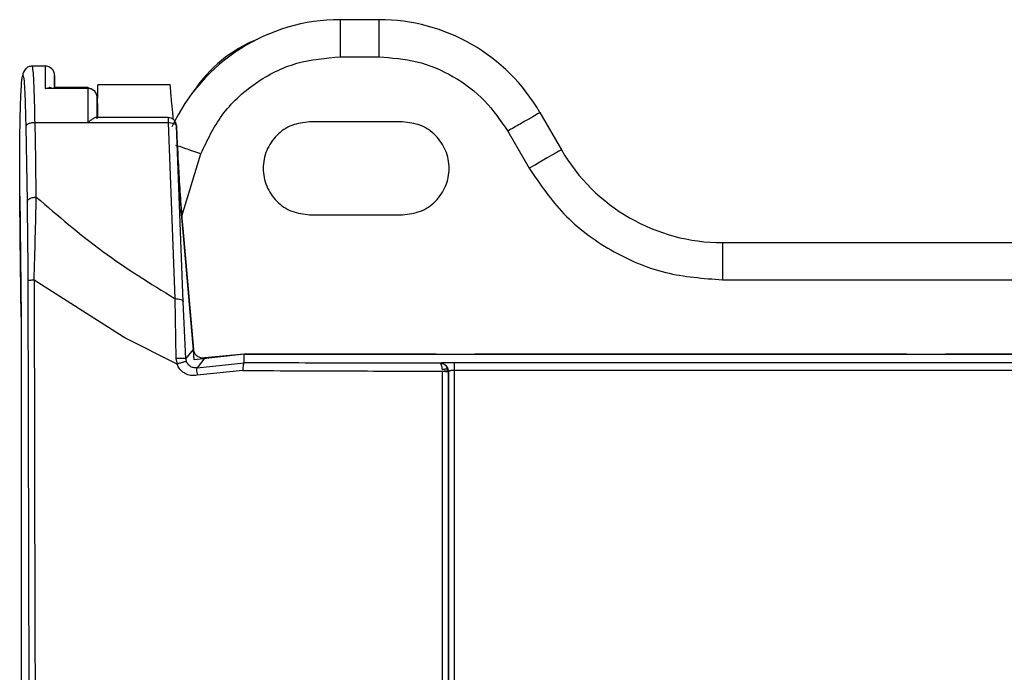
# Model space of a CAD drawing. Header units: inches. Extents: x 170 to 312, y 215 to 248.
# Tile 100 of 256: x 181.6692 to 181.7387, y 242.3628 to 242.4089. Entities that reach past the tile are written whole.
import ezdxf

# ---------------------------------------------------------------- set-up
doc = ezdxf.new("R2010")
doc.units = ezdxf.units.IN
doc.header["$LTSCALE"] = 0.25
doc.header["$MEASUREMENT"] = 0
doc.layers.add('MOTOR RH', color=7, linetype='Continuous')

msp = doc.modelspace()

# ---------------------------------------------------------------- linework, layer by layer
at = {"layer": 'MOTOR RH'}
for p, q in [((181.694592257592, 242.4088891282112), (181.6918685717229, 242.4088891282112)), ((181.6918685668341, 242.4062644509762), (181.6945922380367, 242.4062644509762)), ((181.6710424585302, 242.405608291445), (181.6701169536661, 242.405608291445)), ((181.6798593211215, 242.4042959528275), (181.6747395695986, 242.4042959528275)), ((181.6710403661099, 242.4040378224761), (181.6713043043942, 242.4040949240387)), ((181.6740587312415, 242.4040378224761), (181.6710403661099, 242.4040378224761)), ((181.6740624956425, 242.4040949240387), (181.6716808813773, 242.4040949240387)), ((181.674714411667, 242.4018961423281), (181.6747149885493, 242.4033313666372)), ((181.6747149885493, 242.4033313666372), (181.6747152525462, 242.4026691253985)), ((181.6747152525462, 242.4026691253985), (181.6747153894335, 242.4019807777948)), ((181.6747193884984, 242.4024768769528), (181.6747193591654, 242.4019807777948)), ((181.6747193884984, 242.4024768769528), (181.6747195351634, 242.4019807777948)), ((181.7059574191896, 242.4023274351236), (181.7074727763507, 242.3997027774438)), ((181.6703187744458, 242.4016179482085), (181.6797050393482, 242.4016179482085)), ((181.6703641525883, 242.398977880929), (181.6703187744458, 242.4016179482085)), ((181.6797171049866, 242.4019807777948), (181.6746318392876, 242.4019807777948)), ((181.6797050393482, 242.4016179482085), (181.6801933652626, 242.3891837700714)), ((181.6962635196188, 242.4016712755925), (181.6897018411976, 242.4016712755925)), ((181.6696632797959, 242.4013239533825), (181.6697086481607, 242.3986844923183)), ((181.680783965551, 242.3889545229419), (181.6802946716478, 242.4013874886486)), ((181.7036843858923, 242.4010151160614), (181.7051997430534, 242.3983904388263)), ((181.6806770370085, 242.395004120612), (181.6820255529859, 242.3994178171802)), ((181.6704092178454, 242.3963560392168), (181.6703641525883, 242.398977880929)), ((181.6692454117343, 242.3964029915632), (181.6692348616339, 242.3983845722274)), ((181.6697086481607, 242.3986844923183), (181.6697537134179, 242.396062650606)), ((181.669244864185, 242.3964137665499), (181.6693380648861, 242.3878749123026)), ((181.6692771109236, 242.3934989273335), (181.6692454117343, 242.3964029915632)), ((181.6897018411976, 242.3951096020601), (181.6962635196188, 242.3951096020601)), ((181.6813360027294, 242.3874173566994), (181.6807223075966, 242.3944319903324)), ((181.6815013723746, 242.3855343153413), (181.6807398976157, 242.3942055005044)), ((181.68074327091, 242.394159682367), (181.6814964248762, 242.3855832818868)), ((181.6693380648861, 242.3879141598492), (181.6692771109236, 242.3934989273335)), ((181.7188379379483, 242.3931410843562), (181.7188379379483, 242.3905164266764)), ((181.7188379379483, 242.3931410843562), (181.8246077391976, 242.3931410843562)), ((181.6698091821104, 242.3904414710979), (181.6698948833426, 242.3529532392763)), ((181.6702524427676, 242.3904862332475), (181.6703112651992, 242.3656480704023)), ((181.676543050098, 242.386484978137), (181.6702524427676, 242.3904862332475)), ((181.7188379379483, 242.3905164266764), (181.8246077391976, 242.3905164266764)), ((181.6801933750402, 242.3891837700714), (181.6802596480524, 242.3849495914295)), ((181.6809709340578, 242.3849274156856), (181.680783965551, 242.3889545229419)), ((181.6693380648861, 242.3879141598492), (181.6693380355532, 242.3203030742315)), ((181.6766569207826, 242.3864220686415), (181.676543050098, 242.386484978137)), ((181.6803425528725, 242.3845667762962), (181.6766569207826, 242.3864220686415)), ((181.6809709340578, 242.3849273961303), (181.6814964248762, 242.3855832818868)), ((181.6815281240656, 242.3852214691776), (181.6814984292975, 242.3855608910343)), ((181.6802596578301, 242.3849495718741), (181.6803425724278, 242.3845667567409)), ((181.6810173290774, 242.3847300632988), (181.6809771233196, 242.3849277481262)), ((181.6815595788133, 242.384861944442), (181.6815281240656, 242.3852214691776)), ((181.6851086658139, 242.3852670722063), (181.6815595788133, 242.384861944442)), ((181.6823000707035, 242.3850148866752), (181.6817562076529, 242.3843080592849)), ((181.6850860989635, 242.3852634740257), (181.6823000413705, 242.3850150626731)), ((181.6850777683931, 242.3846575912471), (181.6850860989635, 242.3852634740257)), ((181.6850860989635, 242.3852634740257), (181.8583144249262, 242.3852634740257)), ((181.6986342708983, 242.3852670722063), (181.6851086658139, 242.3852670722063)), ((181.7318601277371, 242.3852670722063), (181.7013493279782, 242.3852670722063)), ((181.7511277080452, 242.3852670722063), (181.7345751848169, 242.3852670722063)), ((181.6803897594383, 242.384431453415), (181.6803425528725, 242.3845667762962)), ((181.6804306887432, 242.3843569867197), (181.6803897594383, 242.384431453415)), ((181.6817562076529, 242.3843080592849), (181.6850777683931, 242.3846575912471)), ((181.6989076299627, 242.384628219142), (181.6988984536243, 242.3846162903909)), ((181.6994348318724, 242.3841957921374), (181.6993964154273, 242.3842811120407)), ((181.6994770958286, 242.3840798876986), (181.6994583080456, 242.3841778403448)), ((181.8434902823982, 242.3846608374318), (181.6998936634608, 242.3846608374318)), ((181.6849813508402, 242.3841092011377), (181.6817680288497, 242.3837724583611)), ((181.6990775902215, 242.3533327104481), (181.6990829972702, 242.3840673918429)), ((181.699480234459, 242.3840209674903), (181.6994739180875, 242.3529522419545)), ((181.6994802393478, 242.3840209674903), (181.6994770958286, 242.3840798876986)), ((181.6994997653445, 242.3840397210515), (181.699480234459, 242.3840209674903)), ((181.6994997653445, 242.3840397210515), (181.699497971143, 242.3200633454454)), ((181.6998933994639, 242.3841120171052), (181.6998916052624, 242.3200440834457)), ((181.8434900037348, 242.3841120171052), (181.6998933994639, 242.3841120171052)), ((181.6703112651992, 242.3656480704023), (181.6703386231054, 242.3533277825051))]:
    msp.add_line(p, q, dxfattribs=at)
at = {"layer": 'MOTOR RH', "flags": 128}
msp.add_lwpolyline([(181.7074727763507, 242.3997027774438), (181.7074290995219, 242.3996775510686), (181.707299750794, 242.3996028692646), (181.7070897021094, 242.3994816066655), (181.7068070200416, 242.3993183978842), (181.7064625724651, 242.399119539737), (181.7060695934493, 242.3988926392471), (181.7056431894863, 242.3986464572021), (181.7051997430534, 242.3983904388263)], dxfattribs=at)
at = {"layer": 'MOTOR RH'}
for centre, radius, start, end in [((181.6918685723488, 242.3957657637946), 0.01312335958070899, 90, 154.9337172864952), ((181.6945922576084, 242.3957657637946), 0.01312335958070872, 29.99999989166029, 89.9999999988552), ((181.6897200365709, 242.3983904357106), 0.009842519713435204, 112.2734445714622, 146.3335274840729), ((182.1027171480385, 242.4042478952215), 0.431676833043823, 179.8194390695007, 180.0278826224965), ((181.6710424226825, 242.40495208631), 0.0006562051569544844, 0.002274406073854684, 90.01479823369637), ((181.7188379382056, 242.4062644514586), 0.01312335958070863, 209.9999999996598, 270.0000000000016)]:
    msp.add_arc(centre, radius, start, end, dxfattribs=at)
for points, knots in [([(181.6918685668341, 242.4062644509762), (181.6918685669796, 242.4066083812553), (181.6918685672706, 242.4072962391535), (181.6918685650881, 242.4081638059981), (181.6918685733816, 242.4087707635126), (181.6918685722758, 242.4088496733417), (181.6918685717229, 242.4088891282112)], [0, 0, 0, 0, 0.2500005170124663, 0.499999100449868, 0.7499998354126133, 1, 1, 1, 1]), ([(181.694592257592, 242.4088891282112), (181.6945922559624, 242.4088496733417), (181.6945922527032, 242.4087707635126), (181.6945922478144, 242.4081638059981), (181.6945922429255, 242.4072962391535), (181.6945922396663, 242.4066083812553), (181.6945922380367, 242.4062644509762)], [0, 0, 0, 0, 0.2500001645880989, 0.5000008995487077, 0.7499994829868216, 1, 1, 1, 1]), ([(181.6820255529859, 242.3994178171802), (181.6824709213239, 242.4003608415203), (181.6833830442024, 242.4022921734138), (181.6857871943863, 242.4045086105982), (181.6887015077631, 242.4059916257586), (181.6908295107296, 242.4061749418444), (181.6918685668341, 242.4062644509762)], [0, 0, 0, 0, 0.2441385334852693, 0.5000003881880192, 0.7558614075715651, 1, 1, 1, 1]), ([(181.6945922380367, 242.4062644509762), (181.6954929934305, 242.4061974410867), (181.6973262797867, 242.4060610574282), (181.6998964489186, 242.4049529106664), (181.7021412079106, 242.4032811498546), (181.7031759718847, 242.401761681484), (181.7036843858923, 242.4010151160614)], [0, 0, 0, 0, 0.2456671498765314, 0.5000005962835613, 0.7543336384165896, 1, 1, 1, 1]), ([(181.6692348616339, 242.3983845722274), (181.6692373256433, 242.3991170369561), (181.6692422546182, 242.4005822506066), (181.6692806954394, 242.4025363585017), (181.6693373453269, 242.4040300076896), (181.6694081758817, 242.4048962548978), (181.6694848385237, 242.4050418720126), (181.669558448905, 242.4044421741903), (181.6696228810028, 242.4031944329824), (181.6696498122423, 242.4019475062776), (181.6696632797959, 242.4013239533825)], [0, 0, 0, 0, 0.1249548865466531, 0.2499582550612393, 0.3749538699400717, 0.4999574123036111, 0.6249565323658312, 0.7499601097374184, 0.8749620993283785, 1, 1, 1, 1]), ([(181.6701168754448, 242.4056081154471), (181.670022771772, 242.4055951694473), (181.6698423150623, 242.4055703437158), (181.6696581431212, 242.4054332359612), (181.6694393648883, 242.4051506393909), (181.669454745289, 242.4050053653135), (181.6694674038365, 242.4048858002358)], [0, 0, 0, 0, 0.1459706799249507, 0.2799188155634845, 0.4073508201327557, 0.9999999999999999, 0.9999999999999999, 0.9999999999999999, 0.9999999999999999]), ([(181.6703187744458, 242.4016179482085), (181.6703084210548, 242.4021672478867), (181.6702867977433, 242.4033144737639), (181.6702404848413, 242.4045208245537), (181.6701822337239, 242.4054167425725), (181.6701408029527, 242.4055378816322), (181.6701167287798, 242.4056082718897)], [0, 0, 0, 0, 0.2394371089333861, 0.5000702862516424, 0.7095059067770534, 1, 1, 1, 1]), ([(181.6716971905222, 242.4040949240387), (181.671697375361, 242.4043212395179), (181.6716978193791, 242.404864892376), (181.6716983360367, 242.4048843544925), (181.6716986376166, 242.4048957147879)], [0, 0, 0, 0, 0.4162867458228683, 1, 1, 1, 1]), ([(181.6716988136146, 242.4049396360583), (181.6716991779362, 242.4048559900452), (181.6716996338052, 242.404751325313), (181.6717000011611, 242.4042046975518), (181.6717000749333, 242.4040949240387)], [0, 0, 0, 0, 0.7991805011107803, 1, 1, 1, 1]), ([(181.6747412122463, 242.4033419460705), (181.6747412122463, 242.4036176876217), (181.6747412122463, 242.4041691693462), (181.6747412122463, 242.4042536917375), (181.6747412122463, 242.4042959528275)], [0, 0, 0, 0, 0.5000012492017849, 1, 1, 1, 1]), ([(181.6800741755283, 242.401841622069), (181.6800681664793, 242.4019104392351), (181.6800287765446, 242.4023615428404), (181.679957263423, 242.4031738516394), (181.679876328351, 242.4041081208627), (181.6798649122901, 242.4042342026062), (181.6798593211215, 242.4042959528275)], [0, 0, 0, 0, 0.04302987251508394, 0.2820652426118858, 0.6483818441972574, 1, 1, 1, 1]), ([(181.6714900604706, 242.404050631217), (181.6714629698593, 242.4040630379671), (181.6714041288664, 242.4040899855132), (181.6713392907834, 242.4040931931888), (181.6713043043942, 242.4040949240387)], [0, 0, 0, 0, 0.4604037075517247, 1, 1, 1, 1]), ([(181.6740578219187, 242.4016179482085), (181.6740579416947, 242.4020747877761), (181.6740581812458, 242.4029884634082), (181.6740585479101, 242.4036880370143), (181.6740587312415, 242.4040378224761)], [0, 0, 0, 0, 0.5000019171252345, 0.9999999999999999, 0.9999999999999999, 0.9999999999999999, 0.9999999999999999]), ([(181.6740587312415, 242.4040378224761), (181.6740587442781, 242.4040543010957), (181.6740587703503, 242.4040872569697), (181.6740587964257, 242.4040923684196), (181.6740588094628, 242.4040949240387)], [0, 0, 0, 0, 0.5000207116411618, 1, 1, 1, 1]), ([(181.6745347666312, 242.4038192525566), (181.6745018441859, 242.4038522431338), (181.6744370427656, 242.4039171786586), (181.6743176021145, 242.4039852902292), (181.674190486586, 242.4040294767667), (181.6741023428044, 242.4040350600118), (181.6740587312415, 242.4040378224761)], [0, 0, 0, 0, 0.2608773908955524, 0.5134863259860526, 0.759283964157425, 0.9999999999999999, 0.9999999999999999, 0.9999999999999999, 0.9999999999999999]), ([(181.6740588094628, 242.4040949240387), (181.6740588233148, 242.4040929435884), (181.6740588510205, 242.4040889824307), (181.6740588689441, 242.404063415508), (181.6740588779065, 242.404050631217)], [0, 0, 0, 0, 0.4999675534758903, 1, 1, 1, 1]), ([(181.6740588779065, 242.404050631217), (181.6741025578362, 242.4040478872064), (181.674190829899, 242.4040423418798), (181.6743180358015, 242.4039969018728), (181.6744373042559, 242.4039267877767), (181.674501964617, 242.4038603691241), (181.6745348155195, 242.4038266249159)], [0, 0, 0, 0, 0.2407031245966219, 0.4864330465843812, 0.7390806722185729, 0.9999999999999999, 0.9999999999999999, 0.9999999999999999, 0.9999999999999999]), ([(181.6747149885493, 242.4033313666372), (181.6747061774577, 242.4034268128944), (181.6746897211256, 242.4036050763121), (181.6745839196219, 242.4037513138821), (181.6745347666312, 242.4038192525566)], [0, 0, 0, 0, 0.5354225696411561, 1, 1, 1, 1]), ([(181.6745348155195, 242.4038266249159), (181.6745835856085, 242.4037578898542), (181.674689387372, 242.4036087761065), (181.6747060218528, 242.403428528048), (181.6747149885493, 242.4033313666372)], [0, 0, 0, 0, 0.4609572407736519, 1, 1, 1, 1]), ([(181.7059574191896, 242.4023274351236), (181.7059232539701, 242.4023077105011), (181.7058549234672, 242.4022682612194), (181.7053292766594, 242.4019647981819), (181.704577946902, 242.4015309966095), (181.7039822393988, 242.4011870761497), (181.7036843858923, 242.4010151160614)], [0, 0, 0, 0, 0.2499997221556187, 0.499999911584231, 0.7500001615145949, 0.9999999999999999, 0.9999999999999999, 0.9999999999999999, 0.9999999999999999]), ([(181.6703187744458, 242.4016179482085), (181.6702345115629, 242.4016124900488), (181.6700659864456, 242.4016015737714), (181.6698519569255, 242.4015331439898), (181.6696994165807, 242.4014372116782), (181.6696753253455, 242.4013617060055), (181.6696632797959, 242.4013239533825)], [0, 0, 0, 0, 0.2499996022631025, 0.499997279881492, 0.7500000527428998, 1, 1, 1, 1]), ([(181.6746321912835, 242.4019807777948), (181.6746027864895, 242.4019766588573), (181.6745387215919, 242.4019676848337), (181.6744126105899, 242.4019006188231), (181.6742491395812, 242.4017902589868), (181.674128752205, 242.4016818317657), (181.6740578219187, 242.4016179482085)], [0, 0, 0, 0, 0.2001224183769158, 0.4360112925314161, 0.6677070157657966, 1, 1, 1, 1]), ([(181.6803031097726, 242.4013170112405), (181.6803023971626, 242.401330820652), (181.6803014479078, 242.4013492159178), (181.6802998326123, 242.4013672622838), (181.6802992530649, 242.4013764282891), (181.680298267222, 242.4013986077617), (181.6802952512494, 242.4014489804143), (181.680274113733, 242.4015529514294), (181.6802140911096, 242.4016951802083), (181.6800959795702, 242.4018424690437), (181.6799165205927, 242.4019570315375), (181.6797732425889, 242.4019721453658), (181.6796999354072, 242.4019798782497)], [0, 0, 0, 0, 0.04259586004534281, 0.05674117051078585, 0.06283789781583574, 0.06964623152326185, 0.12229672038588, 0.2299710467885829, 0.3844430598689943, 0.5721222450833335, 0.7810793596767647, 0.9999999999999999, 0.9999999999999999, 0.9999999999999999, 0.9999999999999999]), ([(181.6797054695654, 242.4019807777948), (181.6797054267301, 242.4019759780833), (181.6797053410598, 242.4019663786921), (181.6797052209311, 242.4018892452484), (181.6797051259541, 242.4017741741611), (181.6797050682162, 242.4016700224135), (181.6797050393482, 242.4016179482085)], [0, 0, 0, 0, 0.2500017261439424, 0.5000017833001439, 0.750008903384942, 1, 1, 1, 1]), ([(181.6797050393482, 242.4016179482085), (181.679779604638, 242.4016166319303), (181.6799287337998, 242.4016139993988), (181.6801193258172, 242.4015631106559), (181.6802572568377, 242.4014856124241), (181.6802821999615, 242.4014201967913), (181.6802946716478, 242.4013874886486)], [0, 0, 0, 0, 0.2500011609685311, 0.4999975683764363, 0.7499962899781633, 0.9999999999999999, 0.9999999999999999, 0.9999999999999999, 0.9999999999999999]), ([(181.6897018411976, 242.4016712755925), (181.6892724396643, 242.4016219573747), (181.688413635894, 242.4015233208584), (181.6873215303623, 242.4007646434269), (181.6865918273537, 242.3996801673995), (181.6863355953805, 242.3983904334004), (181.6865918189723, 242.3971006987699), (181.6873215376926, 242.3960162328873), (181.6884136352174, 242.3952575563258), (181.6892724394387, 242.3951589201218), (181.6897018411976, 242.3951096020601)], [0, 0, 0, 0, 0.1249998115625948, 0.2499998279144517, 0.375001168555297, 0.4999998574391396, 0.6250004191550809, 0.7500001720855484, 0.8750001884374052, 1, 1, 1, 1]), ([(181.6962635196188, 242.3951096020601), (181.696692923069, 242.3951589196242), (181.697551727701, 242.3952575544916), (181.6986438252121, 242.3960162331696), (181.6993735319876, 242.3971007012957), (181.6996297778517, 242.3983904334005), (181.6993735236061, 242.3996801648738), (181.6986438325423, 242.4007646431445), (181.6975517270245, 242.4015233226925), (181.6966929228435, 242.4016219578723), (181.6962635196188, 242.4016712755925)], [0, 0, 0, 0, 0.1250002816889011, 0.2499999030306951, 0.3749993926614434, 0.5000001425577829, 0.6249990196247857, 0.7500000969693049, 0.8749997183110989, 1, 1, 1, 1]), ([(181.6802946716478, 242.4013874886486), (181.6802944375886, 242.4013950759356), (181.6802940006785, 242.4014092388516), (181.6802940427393, 242.4014202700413), (181.6802944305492, 242.4014237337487), (181.6802950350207, 242.4014238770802), (181.6802959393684, 242.4014185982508), (181.6802969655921, 242.4014096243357), (181.6802980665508, 242.4013977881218), (181.6802991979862, 242.4013828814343), (181.6803002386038, 242.401366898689), (181.6803012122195, 242.4013499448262), (181.6803017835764, 242.4013374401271), (181.6803021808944, 242.4013287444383)], [0, 0, 0, 0, 0.1359743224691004, 0.2538183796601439, 0.3163770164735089, 0.3779868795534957, 0.5079260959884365, 0.5680936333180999, 0.6276121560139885, 0.7541171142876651, 0.8092674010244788, 0.8673657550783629, 1, 1, 1, 1]), ([(181.6803021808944, 242.4013287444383), (181.6803247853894, 242.4007984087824), (181.6803708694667, 242.3997172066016), (181.6804721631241, 242.3978886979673), (181.6805992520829, 242.3959129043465), (181.6806930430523, 242.394771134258), (181.68074327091, 242.394159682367)], [0, 0, 0, 0, 0.2233746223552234, 0.4553967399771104, 0.7083487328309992, 1, 1, 1, 1]), ([(181.6820255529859, 242.3994178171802), (181.6818316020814, 242.3994831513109), (181.6814645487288, 242.3996067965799), (181.6808413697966, 242.3998163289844), (181.6804860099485, 242.3999360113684), (181.6802656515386, 242.4000102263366)], [0, 0, 0, 0, 0.2985684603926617, 0.5650427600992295, 1, 1, 1, 1]), ([(181.7051997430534, 242.3983904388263), (181.7059623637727, 242.3972705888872), (181.707514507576, 242.3949913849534), (181.7108816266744, 242.3924837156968), (181.7147368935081, 242.3908215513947), (181.7174868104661, 242.3906169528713), (181.7188379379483, 242.3905164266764)], [0, 0, 0, 0, 0.2456670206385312, 0.5000002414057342, 0.754333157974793, 1, 1, 1, 1]), ([(181.6807223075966, 242.3944319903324), (181.6806691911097, 242.395038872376), (181.6805846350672, 242.3960049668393), (181.6804810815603, 242.3971889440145), (181.6804425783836, 242.3976291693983)], [0, 0, 0, 0, 0.6281808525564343, 1, 1, 1, 1]), ([(181.6697537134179, 242.396062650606), (181.6697657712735, 242.3961003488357), (181.6697898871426, 242.3961757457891), (181.6699424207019, 242.3962715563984), (181.6701564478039, 242.39633981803), (181.6703249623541, 242.3963506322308), (181.6704092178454, 242.3963560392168)], [0, 0, 0, 0, 0.2499990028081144, 0.5000012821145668, 0.7500059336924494, 1, 1, 1, 1]), ([(181.6697537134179, 242.396062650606), (181.669767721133, 242.3951612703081), (181.6697956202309, 242.3933659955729), (181.669804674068, 242.3914135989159), (181.6698091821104, 242.3904414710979)], [0, 0, 0, 0, 0.5020848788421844, 1, 1, 1, 1]), ([(181.6702524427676, 242.3904862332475), (181.6702814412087, 242.391504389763), (181.6703395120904, 242.3935433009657), (181.6703859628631, 242.3954176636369), (181.6704092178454, 242.3963560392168)], [0, 0, 0, 0, 0.4993628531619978, 1, 1, 1, 1]), ([(181.6704092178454, 242.3963560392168), (181.671936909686, 242.3950394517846), (181.6749833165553, 242.3924140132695), (181.6784600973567, 242.3902584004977), (181.6801933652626, 242.3891837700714)], [0, 0, 0, 0, 0.5014733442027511, 1, 1, 1, 1]), ([(181.6702524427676, 242.3904862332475), (181.6701917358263, 242.3904841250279), (181.6700704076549, 242.3904799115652), (181.6699318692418, 242.3904689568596), (181.66983301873, 242.3904559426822), (181.6698171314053, 242.3904462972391), (181.6698091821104, 242.3904414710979)], [0, 0, 0, 0, 0.2501731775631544, 0.4999931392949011, 0.7498193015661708, 1, 1, 1, 1]), ([(181.6801933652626, 242.3891837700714), (181.6802680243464, 242.3891826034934), (181.6804173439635, 242.3891802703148), (181.6806082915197, 242.3891297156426), (181.6807464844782, 242.389052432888), (181.6807714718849, 242.3889871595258), (181.680783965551, 242.3889545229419)], [0, 0, 0, 0, 0.2499990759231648, 0.5000030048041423, 0.7500022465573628, 1, 1, 1, 1]), ([(181.6814907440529, 242.3855829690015), (181.6815107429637, 242.3855005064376), (181.6815479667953, 242.3853470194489), (181.6816987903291, 242.3851730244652), (181.6818611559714, 242.3850736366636), (181.681999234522, 242.3850235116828), (181.6821263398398, 242.385004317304), (181.6822283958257, 242.3850057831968), (181.6822769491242, 242.3850131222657), (181.6822997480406, 242.3850165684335)], [0, 0, 0, 0, 0.3102840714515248, 0.5775295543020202, 0.7016636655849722, 0.8041484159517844, 0.9043726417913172, 0.9550967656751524, 1, 1, 1, 1]), ([(181.6809709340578, 242.3849274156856), (181.6809663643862, 242.3849317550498), (181.6809572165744, 242.38494044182), (181.6809086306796, 242.3849508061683), (181.6808383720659, 242.384958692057), (181.6807463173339, 242.3849635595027), (181.6806363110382, 242.3849649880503), (181.6805147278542, 242.3849630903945), (181.6803866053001, 242.3849582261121), (181.68030194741, 242.3849524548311), (181.6802596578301, 242.3849495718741)], [0, 0, 0, 0, 0.1249105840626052, 0.2500526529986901, 0.3751957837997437, 0.4999958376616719, 0.6248009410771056, 0.7499458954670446, 0.8750892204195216, 1, 1, 1, 1]), ([(181.6803425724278, 242.3845667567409), (181.6803867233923, 242.3845840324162), (181.6804734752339, 242.3846179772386), (181.6806018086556, 242.3846614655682), (181.6807180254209, 242.3846964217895), (181.6808468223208, 242.3847285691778), (181.6809663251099, 242.3847467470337), (181.680996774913, 242.3847338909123), (181.6810113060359, 242.3847277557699)], [0, 0, 0, 0, 0.1436386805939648, 0.2822343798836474, 0.4154305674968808, 0.5430451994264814, 0.7819340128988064, 1, 1, 1, 1]), ([(181.6817680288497, 242.3837724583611), (181.681640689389, 242.3837565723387), (181.681382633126, 242.3837243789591), (181.6810020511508, 242.3838312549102), (181.6806625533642, 242.3840380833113), (181.6805075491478, 242.3842512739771), (181.6804306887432, 242.3843569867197)], [0, 0, 0, 0, 0.2452609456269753, 0.4970267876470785, 0.7505956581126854, 1, 1, 1, 1]), ([(181.6813106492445, 242.3843792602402), (181.6812633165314, 242.3844107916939), (181.6812040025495, 242.3844503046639), (181.6811528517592, 242.3845052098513), (181.6811405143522, 242.3845197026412), (181.6811373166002, 242.384523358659), (181.6811365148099, 242.3845243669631), (181.6811362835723, 242.3845246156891), (181.6811362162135, 242.3845247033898), (181.6810837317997, 242.3845756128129), (181.6810505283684, 242.3846528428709), (181.6810173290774, 242.3847300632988)], [0, 0, 0, 0, 0.3688588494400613, 0.4622276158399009, 0.486014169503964, 0.4921712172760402, 0.4938222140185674, 0.4942730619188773, 0.4944345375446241, 0.4944975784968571, 0.9999999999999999, 0.9999999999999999, 0.9999999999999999, 0.9999999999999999]), ([(181.6817565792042, 242.3843063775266), (181.6816858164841, 242.3842986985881), (181.6815287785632, 242.3842816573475), (181.6813879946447, 242.3843446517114), (181.6813106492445, 242.3843792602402)], [0, 0, 0, 0, 0.4506091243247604, 1, 1, 1, 1]), ([(181.6817561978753, 242.3843080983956), (181.6817458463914, 242.384296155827), (181.6817251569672, 242.3842722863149), (181.6817186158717, 242.3841494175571), (181.6817316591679, 242.3839775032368), (181.6817559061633, 242.3838408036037), (181.6817680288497, 242.3837724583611)], [0, 0, 0, 0, 0.2501265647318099, 0.499925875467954, 0.7499796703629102, 1, 1, 1, 1]), ([(181.6850777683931, 242.3846578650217), (181.6850659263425, 242.3846474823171), (181.6850422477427, 242.3846267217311), (181.6850115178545, 242.3845017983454), (181.6849890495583, 242.3843232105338), (181.6849839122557, 242.3841805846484), (181.6849813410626, 242.3841092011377)], [0, 0, 0, 0, 0.2501163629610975, 0.5001165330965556, 0.7498109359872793, 0.9999999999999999, 0.9999999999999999, 0.9999999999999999, 0.9999999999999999]), ([(181.6988984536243, 242.3846162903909), (181.6965828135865, 242.3846186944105), (181.6919524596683, 242.3846235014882), (181.6873690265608, 242.3846462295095), (181.6850777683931, 242.3846575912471)], [0, 0, 0, 0, 0.5001000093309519, 1, 1, 1, 1]), ([(181.6992650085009, 242.3844789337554), (181.6992166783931, 242.3845129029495), (181.6991056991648, 242.3845909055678), (181.6989732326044, 242.3846071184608), (181.6988984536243, 242.3846162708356)], [0, 0, 0, 0, 0.4354878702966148, 1, 1, 1, 1]), ([(181.6990141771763, 242.3844708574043), (181.6989944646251, 242.3845137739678), (181.6989580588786, 242.3845930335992), (181.698917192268, 242.3846088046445), (181.6988984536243, 242.3846160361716)], [0, 0, 0, 0, 0.5414681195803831, 1, 1, 1, 1]), ([(181.6998936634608, 242.3846608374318), (181.6997660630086, 242.3846603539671), (181.6995143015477, 242.3846594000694), (181.6991965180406, 242.3846519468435), (181.6989651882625, 242.3846413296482), (181.6989271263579, 242.3846326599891), (181.6989076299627, 242.384628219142)], [0, 0, 0, 0, 0.250811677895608, 0.4948627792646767, 0.7412542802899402, 0.9999999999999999, 0.9999999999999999, 0.9999999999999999, 0.9999999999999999]), ([(181.6989076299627, 242.384628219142), (181.6989849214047, 242.3846191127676), (181.6991118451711, 242.3846041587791), (181.6992475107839, 242.3845253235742), (181.6993065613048, 242.3844750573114), (181.6993284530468, 242.3844533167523), (181.6993360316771, 242.3844456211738), (181.6993631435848, 242.3844165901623), (181.6994144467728, 242.3843490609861), (181.6994810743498, 242.3842199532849), (181.6994929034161, 242.3841058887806), (181.6994997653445, 242.3840397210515)], [0, 0, 0, 0, 0.2498702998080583, 0.4103233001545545, 0.5005229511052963, 0.5016352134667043, 0.5105932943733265, 0.5356245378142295, 0.6306685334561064, 0.7857543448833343, 1, 1, 1, 1]), ([(181.6990759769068, 242.3841655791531), (181.6990690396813, 242.3842254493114), (181.6990554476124, 242.3843427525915), (181.699027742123, 242.3844289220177), (181.6990141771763, 242.3844711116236)], [0, 0, 0, 0, 0.5103877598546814, 1, 1, 1, 1]), ([(181.69945879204, 242.3841779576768), (181.6994464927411, 242.3841876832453), (181.6994219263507, 242.3842071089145), (181.6993180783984, 242.3842085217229), (181.69919527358, 242.384193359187), (181.6991117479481, 242.3841738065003), (181.6990700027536, 242.3841640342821)], [0, 0, 0, 0, 0.2799063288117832, 0.5590796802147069, 0.779632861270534, 1, 1, 1, 1]), ([(181.6994583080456, 242.3841778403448), (181.6994447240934, 242.3842171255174), (181.6994181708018, 242.3842939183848), (181.6993519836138, 242.3843972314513), (181.6992943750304, 242.3844513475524), (181.6992650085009, 242.3844789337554)], [0, 0, 0, 0, 0.3392679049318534, 0.6631854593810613, 1, 1, 1, 1]), ([(181.6998936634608, 242.3846608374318), (181.6998936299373, 242.3846506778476), (181.6998935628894, 242.3846303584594), (181.6998934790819, 242.384504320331), (181.6998934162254, 242.3843266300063), (181.6998934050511, 242.384183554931), (181.6998933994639, 242.3841120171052)], [0, 0, 0, 0, 0.2499946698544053, 0.499994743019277, 0.7499963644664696, 1, 1, 1, 1]), ([(181.6849813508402, 242.3841092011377), (181.6873218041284, 242.3840974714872), (181.6919984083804, 242.3840740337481), (181.6967229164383, 242.3840696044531), (181.6990829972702, 242.3840673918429)], [0, 0, 0, 0, 0.5004599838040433, 1, 1, 1, 1]), ([(181.699084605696, 242.384067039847), (181.6990846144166, 242.3840670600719), (181.6990846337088, 242.3840671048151), (181.6990847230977, 242.3840671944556), (181.699085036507, 242.3840673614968), (181.6990862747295, 242.3840676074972), (181.6990910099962, 242.3840681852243), (181.6991383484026, 242.3840688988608), (181.6992196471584, 242.3840766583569), (181.6993100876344, 242.3840838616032), (181.6993835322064, 242.3840885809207), (181.6994393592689, 242.3840881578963), (181.6994671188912, 242.3840846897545), (181.6994754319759, 242.3840815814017), (181.699476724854, 242.3840803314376), (181.6994771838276, 242.3840798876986)], [0, 0, 0, 0, 0.0001096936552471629, 0.0002426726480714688, 0.0006230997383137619, 0.001865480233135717, 0.00650594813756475, 0.02454057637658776, 0.238269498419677, 0.4155772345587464, 0.5360544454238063, 0.7292988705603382, 0.9056613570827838, 0.9665096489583, 1, 1, 1, 1]), ([(181.6990871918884, 242.3840601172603), (181.6990894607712, 242.3840615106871), (181.6990927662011, 242.3840635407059), (181.6990976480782, 242.3840660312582), (181.699106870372, 242.3840664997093), (181.6991271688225, 242.3840639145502), (181.6991712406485, 242.3840612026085), (181.6992563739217, 242.3840520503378), (181.6993649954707, 242.3840384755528), (181.6994570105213, 242.3840311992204), (181.6994725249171, 242.3840243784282), (181.6994802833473, 242.3840209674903)], [0, 0, 0, 0, 0.01332229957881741, 0.01940863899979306, 0.02699450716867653, 0.05859042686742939, 0.1218071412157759, 0.2483105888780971, 0.499545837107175, 0.7497331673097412, 0.9999999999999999, 0.9999999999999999, 0.9999999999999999, 0.9999999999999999]), ([(181.6996190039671, 242.3840907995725), (181.6996019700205, 242.3840872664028), (181.6995678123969, 242.3840801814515), (181.6995317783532, 242.384067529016), (181.6995067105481, 242.3840539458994), (181.6995020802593, 242.384044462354), (181.6994997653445, 242.3840397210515)], [0, 0, 0, 0, 0.2486768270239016, 0.4986636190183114, 0.7493566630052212, 0.9999999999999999, 0.9999999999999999, 0.9999999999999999, 0.9999999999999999]), ([(181.6998933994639, 242.3841120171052), (181.6998680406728, 242.3841117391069), (181.6998172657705, 242.3841111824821), (181.6997443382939, 242.384106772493), (181.6996761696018, 242.3841002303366), (181.6996380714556, 242.3840939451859), (181.6996190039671, 242.3840907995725)], [0, 0, 0, 0, 0.2491105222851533, 0.4987841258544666, 0.7491497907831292, 1, 1, 1, 1])]:
    msp.add_open_spline(points, degree=3, knots=knots, dxfattribs=at)

doc.saveas('drawing.dxf')
